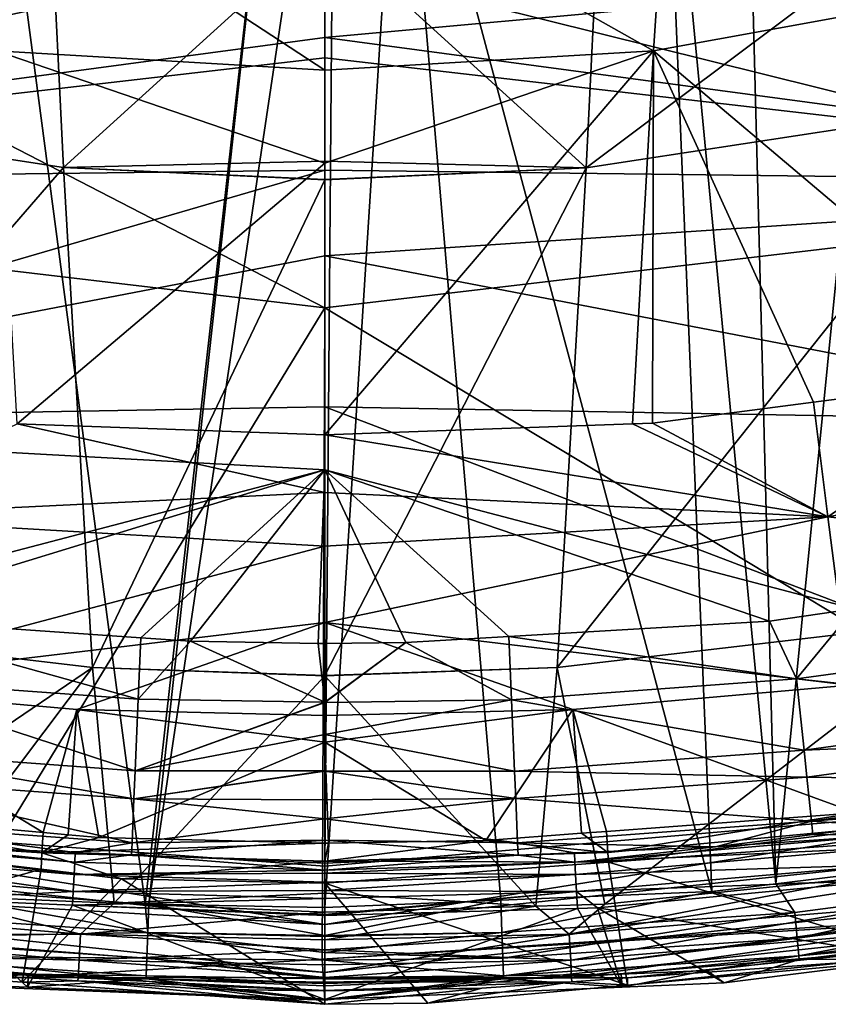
# Model space of a CAD drawing. Extents: x 512 to 878, y 536 to 1026.
# Tile 24 of 256: x 683 to 714, y 536 to 573. Entities that reach past the tile are written whole.
import ezdxf

# ---------------------------------------------------------------- set-up
doc = ezdxf.new("R2010")
doc.units = 0

msp = doc.modelspace()

# ---------------------------------------------------------------- linework, layer by layer
for points in [[(696.199646, 696.199585, 696.199646), (592.039062, 574.86615, 700.419495), (613.074951, 561.11322, 700.419495)], [(696.199646, 696.199585, 696.199646), (613.074951, 561.11322, 700.419495), (623.714905, 556.604065, 700.419495)], [(696.199646, 696.199585, 696.199646), (623.714905, 556.604065, 700.419495), (640.629272, 549.43573, 700.419495)], [(696.199646, 696.199585, 696.199646), (640.629272, 549.43573, 700.419495), (658.522766, 545.207947, 700.419495)], [(696.199646, 696.199585, 696.199646), (658.522766, 545.207947, 700.419495), (669.355408, 542.648438, 700.419495)], [(696.199646, 696.199585, 696.199646), (669.355408, 542.648438, 700.419495), (694.942139, 540.762634, 700.419495)], [(724.817139, 543.341614, 700.419495), (696.199646, 696.199585, 696.199646), (694.942139, 540.762634, 700.419495)], [(731.378906, 545.080811, 700.419495), (696.199646, 696.199585, 696.199646), (724.817139, 543.341614, 700.419495)], [(754.325928, 551.162842, 700.419495), (696.199646, 696.199585, 696.199646), (731.378906, 545.080811, 700.419495)], [(766.130676, 556.635803, 700.419495), (696.199646, 696.199585, 696.199646), (754.325928, 551.162842, 700.419495)], [(781.783325, 563.8927, 700.419495), (696.199646, 696.199585, 696.199646), (766.130676, 556.635803, 700.419495)], [(797.71814, 575.023987, 700.419495), (696.199646, 696.199585, 696.199646), (781.783325, 563.8927, 700.419495)], [(716.481506, 585.648743, 737.288086), (710.796326, 584.695374, 737.284851), (711.952271, 540.09436, 736.689636)], [(723.449768, 541.495483, 736.694153), (716.481506, 585.648743, 737.288086), (711.952271, 540.09436, 736.689636)], [(710.796326, 584.695374, 737.284851), (707.696411, 584.479919, 737.284241), (711.952271, 540.09436, 736.689636)], [(682.184021, 584.448364, 737.284363), (677.926941, 540.090515, 736.689636), (688.163452, 539.328857, 736.687195)], [(693.184631, 583.764221, 737.282166), (682.184021, 584.448364, 737.284363), (688.163452, 539.328857, 736.687195)], [(707.696411, 584.479919, 737.284241), (697.774902, 583.790344, 737.282104), (709.538757, 539.800232, 736.688721)], [(711.952271, 540.09436, 736.689636), (707.696411, 584.479919, 737.284241), (709.538757, 539.800232, 736.688721)], [(693.184631, 583.764221, 737.282166), (688.163452, 539.328857, 736.687195), (688.303223, 539.326172, 736.687195)], [(694.941589, 583.735168, 737.281738), (693.184631, 583.764221, 737.282166), (688.303223, 539.326172, 736.687195)], [(694.941589, 583.735168, 737.281738), (688.303223, 539.326172, 736.687195), (694.941589, 539.199646, 736.686768)], [(697.774902, 583.790344, 737.282104), (694.941589, 583.735168, 737.281738), (694.941589, 539.199646, 736.686768)], [(701.573792, 539.472534, 736.687683), (697.774902, 583.790344, 737.282104), (694.941589, 539.199646, 736.686768)], [(709.538757, 539.800232, 736.688721), (697.774902, 583.790344, 737.282104), (701.573792, 539.472534, 736.687683)], [(684.621826, 576.562378, 718.920837), (668.914612, 579.210815, 719.14563), (669.302734, 569.517029, 719.654907)], [(682.543701, 571.500916, 714.286987), (682.032288, 579.216431, 713.695496), (694.941589, 570.772644, 714.102356)], [(682.032288, 579.216431, 713.695496), (694.941589, 578.477051, 713.526306), (694.941589, 570.772644, 714.102356)], [(694.941589, 578.477051, 713.526306), (707.850891, 579.216431, 713.695496), (707.339478, 571.500916, 714.286987)], [(720.967651, 579.193604, 719.147034), (705.260376, 576.545471, 718.922241), (704.799927, 567.087524, 719.453735)], [(720.579895, 569.502808, 719.655334), (720.967651, 579.193604, 719.147034), (704.799927, 567.087524, 719.453735)], [(707.850891, 579.216431, 713.695496), (723.903137, 574.505249, 714.528198), (707.339478, 571.500916, 714.286987)], [(659.656555, 565.973877, 541.362976), (662.185181, 578.719177, 463.758698), (694.939636, 561.808044, 541.331726)], [(662.185181, 578.719177, 463.758698), (694.939819, 574.732483, 463.709198), (694.939636, 561.808044, 541.331726)], [(694.939819, 574.732483, 463.709198), (727.667358, 578.711609, 463.763275), (730.201843, 565.967834, 541.364319)], [(694.941589, 578.477051, 713.526306), (707.339478, 571.500916, 714.286987), (694.941589, 570.772644, 714.102356)], [(684.621826, 576.562378, 718.920837), (669.302734, 569.517029, 719.654907), (685.082642, 567.10144, 719.453186)], [(694.941589, 576.041504, 718.565369), (684.621826, 576.562378, 718.920837), (685.082642, 567.10144, 719.453186)], [(705.260376, 576.545471, 718.922241), (694.941589, 576.041504, 718.565369), (704.799927, 567.087524, 719.453735)], [(646.139832, 576.430725, 733.305786), (694.941589, 575.453613, 733.37439), (653.878113, 566.489014, 733.200317)], [(694.941589, 571.992065, 733.329102), (743.743347, 576.430725, 733.305786), (736.005066, 566.489014, 733.200317)], [(694.941589, 575.453613, 733.37439), (743.743347, 576.430725, 733.305786), (694.941589, 571.992065, 733.329102)], [(694.941589, 567.335938, 719.366394), (694.941589, 576.041504, 718.565369), (685.082642, 567.10144, 719.453186)], [(694.941589, 576.041504, 718.565369), (694.941589, 567.335938, 719.366394), (704.799927, 567.087524, 719.453735)], [(694.941589, 575.453613, 733.37439), (694.941589, 571.992065, 733.329102), (653.878113, 566.489014, 733.200317)], [(694.939819, 574.732483, 463.709198), (730.201843, 565.967834, 541.364319), (694.939636, 561.808044, 541.331726)], [(707.339478, 571.500916, 714.286987), (723.903137, 574.505249, 714.528198), (721.73584, 559.326782, 714.869751)], [(694.941589, 571.992065, 733.329102), (694.941589, 571.233337, 733.319214), (653.878113, 566.489014, 733.200317)], [(694.941589, 571.233337, 733.319214), (694.941589, 571.992065, 733.329102), (736.005066, 566.489014, 733.200317)], [(682.543701, 571.500916, 714.286987), (694.941589, 567.2547, 714.365356), (683.339111, 557.43512, 714.715576)], [(682.543701, 571.500916, 714.286987), (694.941589, 570.772644, 714.102356), (694.941589, 567.2547, 714.365356)], [(707.339478, 571.500916, 714.286987), (706.543884, 557.43689, 714.716125), (694.941589, 557.014221, 714.648132)], [(694.941589, 567.2547, 714.365356), (707.339478, 571.500916, 714.286987), (694.941589, 557.014221, 714.648132)], [(694.941589, 570.772644, 714.102356), (707.339478, 571.500916, 714.286987), (694.941589, 567.2547, 714.365356)], [(707.339478, 571.500916, 714.286987), (707.301697, 557.464478, 714.720581), (706.543884, 557.43689, 714.716125)], [(707.339478, 571.500916, 714.286987), (713.36792, 558.247131, 714.783264), (707.301697, 557.464478, 714.720581)], [(707.339478, 571.500916, 714.286987), (721.73584, 559.326782, 714.869751), (713.36792, 558.247131, 714.783264)], [(694.941589, 571.233337, 733.319214), (694.941589, 566.992981, 733.263306), (653.878113, 566.489014, 733.200317)], [(694.941589, 566.992981, 733.263306), (694.941589, 571.233337, 733.319214), (736.005066, 566.489014, 733.200317)], [(685.082642, 567.10144, 719.453186), (669.302734, 569.517029, 719.654907), (670.382324, 550.103699, 719.851501)], [(720.579895, 569.502808, 719.655334), (704.799927, 567.087524, 719.453735), (703.699402, 548.246765, 719.749695)], [(719.500183, 550.096985, 719.851501), (720.579895, 569.502808, 719.655334), (703.699402, 548.246765, 719.749695)], [(683.339111, 557.43512, 714.715576), (694.941589, 567.2547, 714.365356), (694.941589, 557.014221, 714.648132)], [(694.941589, 567.335938, 719.366394), (685.082642, 567.10144, 719.453186), (694.941589, 566.641479, 719.374512)], [(704.799927, 567.087524, 719.453735), (694.941589, 567.335938, 719.366394), (694.941589, 566.641479, 719.374512)], [(653.878113, 566.489014, 733.200317), (694.941589, 566.992981, 733.263306), (662.314819, 557.499878, 733.102051)], [(694.941589, 566.992981, 733.263306), (694.941589, 563.772217, 733.220337), (662.314819, 557.499878, 733.102051)], [(685.082642, 567.10144, 719.453186), (670.382324, 550.103699, 719.851501), (686.183289, 548.253296, 719.749695)], [(694.941589, 566.627686, 719.374695), (685.082642, 567.10144, 719.453186), (686.183289, 548.253296, 719.749695)], [(694.941589, 566.641479, 719.374512), (685.082642, 567.10144, 719.453186), (694.941589, 566.627686, 719.374695)], [(704.799927, 567.087524, 719.453735), (694.941589, 566.627686, 719.374695), (694.941589, 547.942627, 719.594055)], [(703.699402, 548.246765, 719.749695), (704.799927, 567.087524, 719.453735), (694.941589, 547.942627, 719.594055)], [(704.799927, 567.087524, 719.453735), (694.941589, 566.641479, 719.374512), (694.941589, 566.627686, 719.374695)], [(694.941589, 566.992981, 733.263306), (736.005066, 566.489014, 733.200317), (694.941589, 563.772217, 733.220337)], [(694.941589, 566.627686, 719.374695), (686.183289, 548.253296, 719.749695), (694.941589, 547.942627, 719.594055)], [(694.941589, 563.772217, 733.220337), (736.005066, 566.489014, 733.200317), (727.568359, 557.499878, 733.102051)], [(659.656555, 565.973877, 541.362976), (694.939636, 561.808044, 541.331726), (679.382141, 536.313904, 694.151672)], [(694.939636, 561.808044, 541.331726), (730.201843, 565.967834, 541.364319), (732.034058, 539.520081, 694.153259)], [(694.941589, 563.772217, 733.220337), (694.941589, 558.075562, 733.144409), (662.314819, 557.499878, 733.102051)], [(694.941589, 558.075562, 733.144409), (694.941589, 563.772217, 733.220337), (727.568359, 557.499878, 733.102051)], [(694.939636, 561.808044, 541.331726), (694.843567, 537.255432, 694.152161), (679.382141, 536.313904, 694.151672)], [(694.939636, 561.808044, 541.331726), (732.034058, 539.520081, 694.153259), (694.843567, 537.255432, 694.152161)], [(713.36792, 558.247131, 714.783264), (721.73584, 559.326782, 714.869751), (713.91272, 553.928162, 714.382019)], [(721.73584, 559.326782, 714.869751), (734.319458, 557.628906, 714.576355), (713.91272, 553.928162, 714.382019)], [(662.314819, 557.499878, 733.102051), (694.941589, 558.075562, 733.144409), (694.941589, 555.698181, 733.112244)], [(694.941589, 555.698181, 733.112244), (694.941589, 558.075562, 733.144409), (714.903442, 550.457825, 733.027771)], [(694.941589, 558.075562, 733.144409), (727.568359, 557.499878, 733.102051), (714.903442, 550.457825, 733.027771)], [(707.301697, 557.464478, 714.720581), (713.36792, 558.247131, 714.783264), (713.91272, 553.928162, 714.382019)], [(713.91272, 553.928162, 714.382019), (734.319458, 557.628906, 714.576355), (735.935608, 551.460388, 712.027039)], [(662.314819, 557.499878, 733.102051), (694.941589, 555.698181, 733.112244), (674.835999, 550.438538, 733.02771)], [(683.339111, 557.43512, 714.715576), (694.941406, 554.842041, 714.563232), (675.970459, 553.928162, 714.382019)], [(683.339111, 557.43512, 714.715576), (694.941589, 557.014221, 714.648132), (694.941406, 554.842041, 714.563232)], [(694.941589, 557.014221, 714.648132), (706.543884, 557.43689, 714.716125), (713.91272, 553.928162, 714.382019)], [(706.543884, 557.43689, 714.716125), (707.301697, 557.464478, 714.720581), (713.91272, 553.928162, 714.382019)], [(694.941406, 554.842041, 714.563232), (694.941589, 557.014221, 714.648132), (713.91272, 553.928162, 714.382019)], [(674.835999, 550.438538, 733.02771), (694.941589, 555.698181, 733.112244), (676.791016, 550.143494, 733.026855)], [(676.791016, 550.143494, 733.026855), (694.941589, 555.698181, 733.112244), (687.997009, 549.365784, 733.024475)], [(687.997009, 549.365784, 733.024475), (694.941589, 555.698181, 733.112244), (689.879761, 549.235168, 733.024048)], [(689.879761, 549.235168, 733.024048), (694.941589, 555.698181, 733.112244), (694.688171, 549.158264, 733.023743)], [(694.688171, 549.158264, 733.023743), (694.941589, 555.698181, 733.112244), (694.941589, 549.158203, 733.023743)], [(694.941589, 555.698181, 733.112244), (697.99762, 549.186584, 733.023865), (694.941589, 549.158203, 733.023743)], [(694.941589, 555.698181, 733.112244), (701.881714, 549.416687, 733.024597), (697.99762, 549.186584, 733.023865)], [(694.941589, 555.698181, 733.112244), (711.705627, 549.99884, 733.026428), (701.881714, 549.416687, 733.024597)], [(694.941589, 555.698181, 733.112244), (714.903442, 550.457825, 733.027771), (711.705627, 549.99884, 733.026428)], [(675.970459, 553.928162, 714.382019), (694.941406, 554.842041, 714.563232), (694.941406, 552.824219, 714.114136)], [(694.941406, 554.842041, 714.563232), (713.91272, 553.928162, 714.382019), (694.941406, 552.824219, 714.114136)], [(675.970459, 553.928162, 714.382019), (694.941406, 552.824219, 714.114136), (675.151611, 547.584351, 711.882874)], [(694.941345, 549.941956, 713.472717), (713.91272, 553.928162, 714.382019), (714.731567, 547.584351, 711.882874)], [(694.941406, 552.824219, 714.114136), (713.91272, 553.928162, 714.382019), (694.941345, 549.941956, 713.472717)], [(713.91272, 553.928162, 714.382019), (735.935608, 551.460388, 712.027039), (714.731567, 547.584351, 711.882874)], [(694.941406, 552.824219, 714.114136), (694.941345, 549.941956, 713.472717), (675.151611, 547.584351, 711.882874)], [(686.183289, 548.253296, 719.749695), (670.382324, 550.103699, 719.851501), (674.512573, 540.328125, 719.724487)], [(677.154053, 547.839417, 732.691162), (676.791016, 550.143494, 733.026855), (687.898865, 547.052612, 732.68866)], [(676.791016, 550.143494, 733.026855), (687.997009, 549.365784, 733.024475), (687.898865, 547.052612, 732.68866)], [(711.705627, 549.99884, 733.026428), (714.903442, 550.457825, 733.027771), (712.72937, 547.818176, 732.684998)], [(714.903442, 550.457825, 733.027771), (723.404968, 549.278748, 732.68927), (712.72937, 547.818176, 732.684998)], [(675.151611, 547.584351, 711.882874), (694.941345, 549.941956, 713.472717), (685.584534, 546.665588, 711.820129)], [(685.584534, 546.665588, 711.820129), (694.941345, 549.941956, 713.472717), (694.941406, 546.436523, 711.685547)], [(694.941345, 549.941956, 713.472717), (704.298645, 546.665588, 711.820129), (694.941406, 546.436523, 711.685547)], [(694.941345, 549.941956, 713.472717), (714.731567, 547.584351, 711.882874), (704.298645, 546.665588, 711.820129)], [(701.881714, 549.416687, 733.024597), (711.705627, 549.99884, 733.026428), (712.72937, 547.818176, 732.684998)], [(719.500183, 550.096985, 719.851501), (703.699402, 548.246765, 719.749695), (705.504883, 539.326477, 719.700439)], [(715.372437, 540.344177, 719.725708), (719.500183, 550.096985, 719.851501), (705.504883, 539.326477, 719.700439)], [(687.997009, 549.365784, 733.024475), (689.879761, 549.235168, 733.024048), (687.898865, 547.052612, 732.68866)], [(697.99762, 549.186584, 733.023865), (701.881714, 549.416687, 733.024597), (701.983093, 547.031433, 732.682495)], [(701.881714, 549.416687, 733.024597), (712.72937, 547.818176, 732.684998), (701.983093, 547.031433, 732.682495)], [(687.898865, 547.052612, 732.68866), (689.879761, 549.235168, 733.024048), (694.941406, 546.943726, 732.522339)], [(689.879761, 549.235168, 733.024048), (694.688171, 549.158264, 733.023743), (694.941406, 546.943726, 732.522339)], [(694.688171, 549.158264, 733.023743), (694.941589, 549.158203, 733.023743), (694.941406, 546.943726, 732.522339)], [(697.99762, 549.186584, 733.023865), (701.983093, 547.031433, 732.682495), (694.941406, 546.922241, 732.517517)], [(694.941406, 546.943726, 732.522339), (697.99762, 549.186584, 733.023865), (694.941406, 546.922241, 732.517517)], [(694.941589, 549.158203, 733.023743), (697.99762, 549.186584, 733.023865), (694.941406, 546.943726, 732.522339)], [(712.72937, 547.818176, 732.684998), (723.404968, 549.278748, 732.68927), (723.854553, 546.62085, 731.34375)], [(686.183289, 548.253296, 719.749695), (674.512573, 540.328125, 719.724487), (679.706665, 539.667175, 719.710266)], [(686.183289, 548.253296, 719.749695), (679.706665, 539.667175, 719.710266), (686.994141, 539.360596, 719.69751)], [(694.941589, 547.936157, 719.594116), (686.183289, 548.253296, 719.749695), (686.994141, 539.360596, 719.69751)], [(694.941589, 547.942627, 719.594055), (686.183289, 548.253296, 719.749695), (694.941589, 547.936157, 719.594116)], [(703.699402, 548.246765, 719.749695), (694.941589, 547.936157, 719.594116), (702.895813, 539.25238, 719.696289)], [(703.699402, 548.246765, 719.749695), (694.941589, 547.942627, 719.594055), (694.941589, 547.936157, 719.594116)], [(705.504883, 539.326477, 719.700439), (703.699402, 548.246765, 719.749695), (702.895813, 539.25238, 719.696289)], [(694.941589, 539.735352, 719.69043), (694.941589, 547.936157, 719.594116), (686.994141, 539.360596, 719.69751)], [(694.941589, 547.936157, 719.594116), (694.941589, 539.735352, 719.69043), (702.895813, 539.25238, 719.696289)], [(674.523499, 542.919922, 707.808777), (675.151611, 547.584351, 711.882874), (684.313232, 542.028076, 707.80072)], [(675.151611, 547.584351, 711.882874), (685.584534, 546.665588, 711.820129), (684.313232, 542.028076, 707.80072)], [(676.871948, 545.155518, 731.352783), (677.154053, 547.839417, 732.691162), (687.786316, 544.356323, 731.35022)], [(677.154053, 547.839417, 732.691162), (687.898865, 547.052612, 732.68866), (687.786316, 544.356323, 731.35022)], [(701.983093, 547.031433, 732.682495), (712.72937, 547.818176, 732.684998), (713.011108, 545.137329, 731.339355)], [(704.298645, 546.665588, 711.820129), (714.731567, 547.584351, 711.882874), (714.968628, 542.774292, 707.808228)], [(712.72937, 547.818176, 732.684998), (723.854553, 546.62085, 731.34375), (713.011108, 545.137329, 731.339355)], [(687.898865, 547.052612, 732.68866), (694.941406, 546.943726, 732.522339), (687.786316, 544.356323, 731.35022)], [(694.941406, 546.943726, 732.522339), (694.941406, 546.922241, 732.517517), (687.786316, 544.356323, 731.35022)], [(694.941406, 546.922241, 732.517517), (694.941345, 545.717407, 732.24469), (687.786316, 544.356323, 731.35022)], [(694.941345, 545.717407, 732.24469), (701.983093, 547.031433, 732.682495), (702.095459, 544.338196, 731.336731)], [(694.941406, 546.922241, 732.517517), (701.983093, 547.031433, 732.682495), (694.941345, 545.717407, 732.24469)], [(701.983093, 547.031433, 732.682495), (713.011108, 545.137329, 731.339355), (702.095459, 544.338196, 731.336731)], [(684.313232, 542.028076, 707.80072), (685.584534, 546.665588, 711.820129), (685.266541, 541.941223, 707.799927)], [(685.266541, 541.941223, 707.799927), (685.584534, 546.665588, 711.820129), (686.422852, 541.835876, 707.799011)], [(685.584534, 546.665588, 711.820129), (694.941467, 545.438904, 711.176941), (686.422852, 541.835876, 707.799011)], [(685.584534, 546.665588, 711.820129), (694.941406, 546.436523, 711.685547), (694.941467, 545.438904, 711.176941)], [(694.941406, 546.436523, 711.685547), (704.298645, 546.665588, 711.820129), (694.941467, 545.438904, 711.176941)], [(694.941467, 545.438904, 711.176941), (704.298645, 546.665588, 711.820129), (701.010803, 541.72937, 707.792419)], [(704.298645, 546.665588, 711.820129), (704.612976, 541.999084, 707.796509), (701.010803, 541.72937, 707.792419)], [(704.298645, 546.665588, 711.820129), (705.567932, 542.070557, 707.797546), (704.612976, 541.999084, 707.796509)], [(704.298645, 546.665588, 711.820129), (714.968628, 542.774292, 707.808228), (705.567932, 542.070557, 707.797546)], [(723.854553, 546.62085, 731.34375), (724.027405, 545.600098, 730.431396), (713.011108, 545.137329, 731.339355)], [(694.941345, 545.717407, 732.24469), (694.941345, 544.357788, 731.161011), (687.786316, 544.356323, 731.35022)], [(694.941345, 544.357788, 731.161011), (694.941345, 545.717407, 732.24469), (702.095459, 544.338196, 731.336731)], [(686.422852, 541.835876, 707.799011), (694.941467, 545.438904, 711.176941), (694.941589, 541.629639, 707.79657)], [(694.941467, 545.438904, 711.176941), (701.010803, 541.72937, 707.792419), (695.084839, 541.629517, 707.796387)], [(694.941589, 541.629639, 707.79657), (694.941467, 545.438904, 711.176941), (695.084839, 541.629517, 707.796387)], [(713.011108, 545.137329, 731.339355), (724.027405, 545.600098, 730.431396), (713.119446, 544.107788, 730.426941)], [(713.119446, 544.107788, 730.426941), (724.027405, 545.600098, 730.431396), (724.305481, 543.961365, 727.952576)], [(676.761169, 544.102783, 730.42157), (676.871948, 545.155518, 731.352783), (687.742126, 543.298767, 730.418884)], [(676.871948, 545.155518, 731.352783), (687.786316, 544.356323, 731.35022), (687.742126, 543.298767, 730.418884)], [(702.095459, 544.338196, 731.336731), (713.011108, 545.137329, 731.339355), (713.119446, 544.107788, 730.426941)], [(694.941345, 544.357788, 731.161011), (694.941345, 544.34021, 731.146973), (687.742126, 543.298767, 730.418884)], [(687.786316, 544.356323, 731.35022), (694.941345, 544.357788, 731.161011), (687.742126, 543.298767, 730.418884)], [(687.742126, 543.298767, 730.418884), (694.941345, 544.34021, 731.146973), (694.941345, 543.262451, 730.287964)], [(694.941345, 544.34021, 731.146973), (694.941345, 544.357788, 731.161011), (702.095459, 544.338196, 731.336731)], [(694.941345, 544.34021, 731.146973), (702.138733, 543.303894, 730.424316), (694.941345, 543.262451, 730.287964)], [(694.941345, 544.34021, 731.146973), (702.095459, 544.338196, 731.336731), (702.138733, 543.303894, 730.424316)], [(702.095459, 544.338196, 731.336731), (713.119446, 544.107788, 730.426941), (702.138733, 543.303894, 730.424316)], [(676.587158, 542.451965, 727.940918), (676.761169, 544.102783, 730.42157), (687.672607, 541.640381, 727.938232)], [(676.761169, 544.102783, 730.42157), (687.742126, 543.298767, 730.418884), (687.672607, 541.640381, 727.938232)], [(702.138733, 543.303894, 730.424316), (713.119446, 544.107788, 730.426941), (713.293701, 542.454895, 727.948059)], [(713.119446, 544.107788, 730.426941), (724.305481, 543.961365, 727.952576), (713.293701, 542.454895, 727.948059)], [(724.305481, 543.961365, 727.952576), (724.317566, 543.333435, 725.809753), (713.293701, 542.454895, 727.948059)], [(687.742126, 543.298767, 730.418884), (694.941345, 542.541382, 729.713257), (687.672607, 541.640381, 727.938232)], [(687.742126, 543.298767, 730.418884), (694.941345, 543.256592, 730.283325), (694.941345, 542.541382, 729.713257)], [(687.742126, 543.298767, 730.418884), (694.941345, 543.262451, 730.287964), (694.941345, 543.256592, 730.283325)], [(694.941345, 542.541382, 729.713257), (702.138733, 543.303894, 730.424316), (702.208313, 541.643433, 727.945312)], [(694.941345, 543.256592, 730.283325), (702.138733, 543.303894, 730.424316), (694.941345, 542.541382, 729.713257)], [(694.941345, 543.262451, 730.287964), (702.138733, 543.303894, 730.424316), (694.941345, 543.256592, 730.283325)], [(724.817139, 543.341614, 700.419495), (694.942139, 540.762634, 700.419495), (694.942017, 538.553772, 699.922485)], [(731.969849, 542.485962, 699.922668), (724.817139, 543.341614, 700.419495), (694.942017, 538.553772, 699.922485)], [(702.138733, 543.303894, 730.424316), (713.293701, 542.454895, 727.948059), (702.208313, 541.643433, 727.945312)], [(713.293701, 542.454895, 727.948059), (724.317566, 543.333435, 725.809753), (715.93396, 542.278564, 725.80957)], [(672.4599, 542.379211, 707.291992), (674.523499, 542.919922, 707.808777), (684.265991, 541.266968, 707.289307)], [(674.523499, 542.919922, 707.808777), (684.313232, 542.028076, 707.80072), (684.265991, 541.266968, 707.289307)], [(705.567932, 542.070557, 707.797546), (714.968628, 542.774292, 707.808228), (705.617188, 541.267456, 707.28949)], [(714.968628, 542.774292, 707.808228), (717.423218, 542.379639, 707.292236), (705.617188, 541.267456, 707.28949)], [(657.914551, 542.486877, 699.922668), (657.525635, 540.720703, 698.506714), (694.942017, 538.553772, 699.922485)], [(669.355408, 542.648438, 700.419495), (657.914551, 542.486877, 699.922668), (694.942017, 538.553772, 699.922485)], [(694.942139, 540.762634, 700.419495), (669.355408, 542.648438, 700.419495), (694.942017, 538.553772, 699.922485)], [(672.409729, 542.025024, 707.111328), (672.4599, 542.379211, 707.291992), (684.265991, 541.266968, 707.289307)], [(676.587158, 542.451965, 727.940918), (687.672607, 541.640381, 727.938232), (685.527771, 541.277771, 725.808105)], [(679.772827, 541.526062, 725.807556), (676.587158, 542.451965, 727.940918), (685.527771, 541.277771, 725.808105)], [(694.941345, 542.541382, 729.713257), (694.941467, 541.739685, 727.838867), (687.672607, 541.640381, 727.938232)], [(694.941467, 541.739685, 727.838867), (694.941345, 542.541382, 729.713257), (702.208313, 541.643433, 727.945312)], [(731.969849, 542.485962, 699.922668), (694.942017, 538.553772, 699.922485), (694.941956, 536.745972, 698.50592)], [(732.358704, 540.719788, 698.506653), (731.969849, 542.485962, 699.922668), (694.941956, 536.745972, 698.50592)], [(702.208313, 541.643433, 727.945312), (713.293701, 542.454895, 727.948059), (709.667236, 541.490051, 725.809448)], [(705.617188, 541.267456, 707.28949), (717.423218, 542.379639, 707.292236), (705.633423, 540.90741, 707.111328)], [(717.423218, 542.379639, 707.292236), (717.511963, 541.779419, 707.111328), (705.633423, 540.90741, 707.111328)], [(713.293701, 542.454895, 727.948059), (713.344666, 541.952759, 725.809509), (709.667236, 541.490051, 725.809448)], [(713.293701, 542.454895, 727.948059), (715.93396, 542.278564, 725.80957), (713.344666, 541.952759, 725.809509)], [(672.409729, 542.025024, 707.111328), (684.238831, 540.641296, 707.111328), (672.10022, 537.213806, 707.111328)], [(672.409729, 542.025024, 707.111328), (684.265991, 541.266968, 707.289307), (684.238831, 540.641296, 707.111328)], [(684.313232, 542.028076, 707.80072), (685.266541, 541.941223, 707.799927), (684.265991, 541.266968, 707.289307)], [(685.266541, 541.941223, 707.799927), (686.422852, 541.835876, 707.799011), (684.265991, 541.266968, 707.289307)], [(701.010803, 541.72937, 707.792419), (704.612976, 541.999084, 707.796509), (705.617188, 541.267456, 707.28949)], [(704.612976, 541.999084, 707.796509), (705.567932, 542.070557, 707.797546), (705.617188, 541.267456, 707.28949)], [(713.344666, 541.952759, 725.809509), (715.978943, 541.910889, 725.155212), (709.667236, 541.490051, 725.809448)], [(713.344666, 541.952759, 725.809509), (715.93396, 542.278564, 725.80957), (715.978943, 541.910889, 725.155212)], [(673.849304, 541.452515, 724.587219), (673.904358, 541.912048, 725.15741), (685.48468, 540.444153, 724.587036)], [(673.904358, 541.912048, 725.15741), (685.50946, 540.906311, 725.157104), (685.48468, 540.444153, 724.587036)], [(673.904358, 541.912048, 725.15741), (679.772827, 541.526062, 725.807556), (685.50946, 540.906311, 725.157104)], [(686.422852, 541.835876, 707.799011), (694.941589, 541.629639, 707.79657), (684.265991, 541.266968, 707.289307)], [(684.265991, 541.266968, 707.289307), (694.941589, 541.629639, 707.79657), (694.941528, 540.950317, 707.290649)], [(685.527771, 541.277771, 725.808105), (687.672607, 541.640381, 727.938232), (687.653564, 541.186035, 725.80835)], [(687.653564, 541.186035, 725.80835), (694.941467, 541.736633, 727.831665), (694.941589, 540.871582, 725.809082)], [(687.672607, 541.640381, 727.938232), (694.941467, 541.736633, 727.831665), (687.653564, 541.186035, 725.80835)], [(694.941467, 541.739685, 727.838867), (694.941467, 541.736633, 727.831665), (687.672607, 541.640381, 727.938232)], [(694.941467, 541.736633, 727.831665), (694.941467, 541.739685, 727.838867), (702.208313, 541.643433, 727.945312)], [(694.941467, 541.736633, 727.831665), (702.228027, 541.177612, 725.809265), (694.941589, 540.871582, 725.809082)], [(694.941467, 541.736633, 727.831665), (702.208313, 541.643433, 727.945312), (702.228027, 541.177612, 725.809265)], [(695.084839, 541.629517, 707.796387), (701.010803, 541.72937, 707.792419), (694.941528, 540.944763, 707.28949)], [(701.010803, 541.72937, 707.792419), (705.617188, 541.267456, 707.28949), (694.941528, 540.944763, 707.28949)], [(694.941589, 541.629639, 707.79657), (695.084839, 541.629517, 707.796387), (694.941528, 540.950317, 707.290649)], [(694.941528, 540.950317, 707.290649), (695.084839, 541.629517, 707.796387), (694.941528, 540.944763, 707.28949)], [(702.208313, 541.643433, 727.945312), (704.355957, 541.266968, 725.809326), (702.228027, 541.177612, 725.809265)], [(702.208313, 541.643433, 727.945312), (709.667236, 541.490051, 725.809448), (704.355957, 541.266968, 725.809326)], [(709.667236, 541.490051, 725.809448), (715.978943, 541.910889, 725.155212), (704.373779, 540.905151, 725.154907)], [(715.978943, 541.910889, 725.155212), (716.034302, 541.448608, 724.583862), (704.373779, 540.905151, 725.154907)], [(705.633423, 540.90741, 707.111328), (717.511963, 541.779419, 707.111328), (717.770752, 537.30603, 707.111328)], [(673.773621, 540.820251, 724.222717), (673.849304, 541.452515, 724.587219), (685.450623, 539.80835, 724.222717)], [(673.849304, 541.452515, 724.587219), (685.48468, 540.444153, 724.587036), (685.450623, 539.80835, 724.222717)], [(679.772827, 541.526062, 725.807556), (685.527771, 541.277771, 725.808105), (685.50946, 540.906311, 725.157104)], [(684.238831, 540.641296, 707.111328), (684.265991, 541.266968, 707.289307), (687.272217, 540.286438, 707.111328)], [(684.265991, 541.266968, 707.289307), (694.941528, 540.944763, 707.28949), (687.272217, 540.286438, 707.111328)], [(684.265991, 541.266968, 707.289307), (694.941528, 540.950317, 707.290649), (694.941528, 540.944763, 707.28949)], [(685.527771, 541.277771, 725.808105), (687.653564, 541.186035, 725.80835), (685.50946, 540.906311, 725.157104)], [(694.941528, 540.944763, 707.28949), (705.617188, 541.267456, 707.28949), (705.633423, 540.90741, 707.111328)], [(702.228027, 541.177612, 725.809265), (704.355957, 541.266968, 725.809326), (704.373779, 540.905151, 725.154907)], [(704.355957, 541.266968, 725.809326), (709.667236, 541.490051, 725.809448), (704.373779, 540.905151, 725.154907)], [(704.373779, 540.905151, 725.154907), (716.034302, 541.448608, 724.583862), (704.398682, 540.440247, 724.58374)], [(716.034302, 541.448608, 724.583862), (716.110352, 540.813232, 724.220276), (704.398682, 540.440247, 724.58374)], [(723.619263, 540.448181, 736.485107), (723.449768, 541.495483, 736.694153), (711.952271, 540.09436, 736.689636)], [(685.50946, 540.906311, 725.157104), (694.941589, 540.605774, 725.176331), (685.48468, 540.444153, 724.587036)], [(685.50946, 540.906311, 725.157104), (687.653564, 541.186035, 725.80835), (694.941589, 540.605774, 725.176331)], [(687.272217, 540.286438, 707.111328), (694.941528, 540.944763, 707.28949), (694.941589, 540.122498, 707.111328)], [(687.653564, 541.186035, 725.80835), (694.941589, 540.871582, 725.809082), (694.941589, 540.605774, 725.176331)], [(694.941528, 540.944763, 707.28949), (705.633423, 540.90741, 707.111328), (694.941589, 540.122498, 707.111328)], [(694.941589, 540.871582, 725.809082), (702.228027, 541.177612, 725.809265), (694.941589, 540.605774, 725.176331)], [(702.228027, 541.177612, 725.809265), (704.373779, 540.905151, 725.154907), (694.941589, 540.605774, 725.176331)], [(694.941589, 540.122498, 707.111328), (705.633423, 540.90741, 707.111328), (706.357239, 536.273682, 707.111328)], [(694.941589, 540.49408, 724.9104), (704.373779, 540.905151, 725.154907), (704.398682, 540.440247, 724.58374)], [(694.941589, 540.604797, 725.174011), (704.373779, 540.905151, 725.154907), (694.941589, 540.49408, 724.9104)], [(694.941589, 540.605774, 725.176331), (704.373779, 540.905151, 725.154907), (694.941589, 540.604797, 725.174011)], [(705.633423, 540.90741, 707.111328), (717.770752, 537.30603, 707.111328), (706.357239, 536.273682, 707.111328)], [(657.525635, 540.720703, 698.506714), (657.302856, 539.70874, 696.443787), (694.941956, 536.745972, 698.50592)], [(694.942017, 538.553772, 699.922485), (657.525635, 540.720703, 698.506714), (694.941956, 536.745972, 698.50592)], [(672.10022, 537.213806, 707.111328), (684.238831, 540.641296, 707.111328), (683.527405, 536.381714, 707.111328)], [(673.773621, 540.820251, 724.222717), (685.450623, 539.80835, 724.222717), (680.135559, 539.512756, 724.111328)], [(684.238831, 540.641296, 707.111328), (687.272217, 540.286438, 707.111328), (683.527405, 536.381714, 707.111328)], [(694.941589, 540.605774, 725.176331), (694.941589, 540.604797, 725.174011), (685.48468, 540.444153, 724.587036)], [(694.941589, 540.604797, 725.174011), (694.941589, 540.49408, 724.9104), (685.48468, 540.444153, 724.587036)], [(685.48468, 540.444153, 724.587036), (694.941589, 540.49408, 724.9104), (694.941589, 540.158813, 724.622559)], [(694.941589, 540.49408, 724.9104), (704.398682, 540.440247, 724.58374), (694.941589, 540.158813, 724.622559)], [(732.358704, 540.719788, 698.506653), (694.941956, 536.745972, 698.50592), (694.941895, 535.71051, 696.442322)], [(732.581543, 539.707825, 696.443726), (732.358704, 540.719788, 698.506653), (694.941895, 535.71051, 696.442322)], [(704.398682, 540.440247, 724.58374), (716.110352, 540.813232, 724.220276), (704.432922, 539.801331, 724.220276)], [(716.110352, 540.813232, 724.220276), (716.181702, 540.232117, 724.111328), (704.432922, 539.801331, 724.220276)], [(677.926941, 540.090515, 736.689636), (677.22522, 539.017822, 736.48053), (688.263428, 538.263245, 736.478088)], [(688.163452, 539.328857, 736.687195), (677.926941, 540.090515, 736.689636), (688.263428, 538.263245, 736.478088)], [(683.527405, 536.381714, 707.111328), (687.272217, 540.286438, 707.111328), (694.941589, 535.550598, 707.111328)], [(685.48468, 540.444153, 724.587036), (694.941589, 540.158813, 724.622559), (685.450623, 539.80835, 724.222717)], [(694.941589, 540.158813, 724.622559), (694.941589, 540.154907, 724.619202), (685.450623, 539.80835, 724.222717)], [(694.941589, 540.154907, 724.619202), (694.941589, 539.839905, 724.348755), (685.450623, 539.80835, 724.222717)], [(687.272217, 540.286438, 707.111328), (694.941589, 540.122498, 707.111328), (694.941589, 535.550598, 707.111328)], [(694.941589, 539.839905, 724.348755), (704.398682, 540.440247, 724.58374), (704.432922, 539.801331, 724.220276)], [(694.941589, 540.154907, 724.619202), (704.398682, 540.440247, 724.58374), (694.941589, 539.839905, 724.348755)], [(694.941589, 540.158813, 724.622559), (704.398682, 540.440247, 724.58374), (694.941589, 540.154907, 724.619202)], [(694.941589, 540.122498, 707.111328), (698.820496, 535.592041, 707.111328), (694.941589, 535.550598, 707.111328)], [(694.941589, 540.122498, 707.111328), (706.357239, 536.273682, 707.111328), (698.820496, 535.592041, 707.111328)], [(715.511047, 539.132019, 719.512878), (715.372437, 540.344177, 719.725708), (704.158569, 538.197205, 719.486938)], [(715.372437, 540.344177, 719.725708), (705.504883, 539.326477, 719.700439), (704.158569, 538.197205, 719.486938)], [(704.432922, 539.801331, 724.220276), (716.181702, 540.232117, 724.111328), (705.222717, 539.188171, 724.111328)], [(705.222717, 539.188171, 724.111328), (716.181702, 540.232117, 724.111328), (717.309204, 537.283264, 724.110046)], [(711.952271, 540.09436, 736.689636), (709.538757, 539.800232, 736.688721), (712.657898, 539.017761, 736.480469)], [(723.619263, 540.448181, 736.485107), (711.952271, 540.09436, 736.689636), (712.657898, 539.017761, 736.480469)], [(723.619263, 540.448181, 736.485107), (712.657898, 539.017761, 736.480469), (712.754822, 538.044128, 735.852173)], [(723.775818, 539.4823, 735.85675), (723.619263, 540.448181, 736.485107), (712.754822, 538.044128, 735.852173)], [(657.302856, 539.70874, 696.443787), (679.382141, 536.313904, 694.151672), (694.941895, 535.71051, 696.442322)], [(694.941956, 536.745972, 698.50592), (657.302856, 539.70874, 696.443787), (694.941895, 535.71051, 696.442322)], [(680.135559, 539.512756, 724.111328), (685.450623, 539.80835, 724.222717), (685.421265, 539.292053, 724.111328)], [(685.450623, 539.80835, 724.222717), (694.941589, 539.540283, 724.27063), (685.421265, 539.292053, 724.111328)], [(685.450623, 539.80835, 724.222717), (694.941589, 539.839905, 724.348755), (694.941589, 539.540283, 724.27063)], [(694.941589, 539.735352, 719.69043), (686.994141, 539.360596, 719.69751), (694.941589, 539.026306, 719.683655)], [(694.843567, 537.255432, 694.152161), (732.581543, 539.707825, 696.443726), (694.941895, 535.71051, 696.442322)], [(732.034058, 539.520081, 694.153259), (732.581543, 539.707825, 696.443726), (694.843567, 537.255432, 694.152161)], [(694.941589, 539.839905, 724.348755), (704.432922, 539.801331, 724.220276), (694.941589, 539.540283, 724.27063)], [(704.432922, 539.801331, 724.220276), (704.467407, 539.166626, 724.111328), (694.941589, 538.894531, 724.111328)], [(694.941589, 538.930359, 724.111633), (704.432922, 539.801331, 724.220276), (694.941589, 538.894531, 724.111328)], [(694.941589, 539.533142, 724.268738), (704.432922, 539.801331, 724.220276), (694.941589, 538.930359, 724.111633)], [(694.941589, 539.540283, 724.27063), (704.432922, 539.801331, 724.220276), (694.941589, 539.533142, 724.268738)], [(702.895813, 539.25238, 719.696289), (694.941589, 539.735352, 719.69043), (694.941589, 539.026306, 719.683655)], [(709.538757, 539.800232, 736.688721), (701.573792, 539.472534, 736.687683), (701.61969, 538.263184, 736.478088)], [(712.657898, 539.017761, 736.480469), (709.538757, 539.800232, 736.688721), (701.61969, 538.263184, 736.478088)], [(704.432922, 539.801331, 724.220276), (705.222717, 539.188171, 724.111328), (704.467407, 539.166626, 724.111328)], [(679.706665, 539.667175, 719.710266), (674.372131, 539.132019, 719.512878), (685.724609, 538.197205, 719.486938)], [(686.994141, 539.360596, 719.69751), (679.706665, 539.667175, 719.710266), (685.724609, 538.197205, 719.486938)], [(679.98584, 536.350403, 724.111328), (680.135559, 539.512756, 724.111328), (683.732971, 536.195862, 724.111328)], [(680.135559, 539.512756, 724.111328), (685.421265, 539.292053, 724.111328), (683.732971, 536.195862, 724.111328)], [(694.941589, 539.540283, 724.27063), (694.941589, 539.533142, 724.268738), (685.421265, 539.292053, 724.111328)], [(685.421265, 539.292053, 724.111328), (694.941589, 539.533142, 724.268738), (694.941589, 538.930359, 724.111633)], [(694.941589, 539.026306, 719.683655), (686.994141, 539.360596, 719.69751), (685.724609, 538.197205, 719.486938)], [(701.573792, 539.472534, 736.687683), (694.941589, 539.199646, 736.686768), (694.941589, 538.139771, 736.471863)], [(701.61969, 538.263184, 736.478088), (701.573792, 539.472534, 736.687683), (694.941589, 538.139771, 736.471863)], [(723.775818, 539.4823, 735.85675), (712.754822, 538.044128, 735.852173), (712.820984, 537.381409, 734.898987)], [(723.882629, 538.82489, 734.903564), (723.775818, 539.4823, 735.85675), (712.820984, 537.381409, 734.898987)], [(685.724609, 538.197205, 719.486938), (674.372131, 539.132019, 719.512878), (674.258667, 538.164246, 718.883911)], [(688.263428, 538.263245, 736.478088), (677.22522, 539.017822, 736.48053), (677.128235, 538.044006, 735.852051)], [(683.732971, 536.195862, 724.111328), (685.421265, 539.292053, 724.111328), (694.941589, 535.733765, 724.111328)], [(685.421265, 539.292053, 724.111328), (694.941589, 538.894531, 724.111328), (694.941589, 535.733765, 724.111328)], [(685.421265, 539.292053, 724.111328), (694.941589, 538.930359, 724.111633), (694.941589, 538.894531, 724.111328)], [(694.941589, 539.026306, 719.683655), (685.724609, 538.197205, 719.486938), (694.941589, 537.980408, 719.409119)], [(688.303223, 539.326172, 736.687195), (688.163452, 539.328857, 736.687195), (688.263428, 538.263245, 736.478088)], [(688.303223, 539.326172, 736.687195), (688.263428, 538.263245, 736.478088), (694.941589, 538.139771, 736.471863)], [(694.941589, 539.199646, 736.686768), (688.303223, 539.326172, 736.687195), (694.941589, 538.139771, 736.471863)], [(702.895813, 539.25238, 719.696289), (694.941589, 539.026306, 719.683655), (694.941589, 537.980408, 719.409119)], [(704.158569, 538.197205, 719.486938), (702.895813, 539.25238, 719.696289), (694.941589, 537.980408, 719.409119)], [(694.941589, 538.894531, 724.111328), (704.467407, 539.166626, 724.111328), (694.941589, 535.733765, 724.111328)], [(704.467407, 539.166626, 724.111328), (706.149963, 536.2005, 724.110901), (694.941589, 535.733765, 724.111328)], [(712.657898, 539.017761, 736.480469), (701.61969, 538.263184, 736.478088), (701.656372, 537.285461, 735.849731)], [(712.754822, 538.044128, 735.852173), (712.657898, 539.017761, 736.480469), (701.656372, 537.285461, 735.849731)], [(705.504883, 539.326477, 719.700439), (702.895813, 539.25238, 719.696289), (704.158569, 538.197205, 719.486938)], [(715.511047, 539.132019, 719.512878), (704.158569, 538.197205, 719.486938), (704.210693, 537.218567, 718.858887)], [(715.624512, 538.164246, 718.883911), (715.511047, 539.132019, 719.512878), (704.210693, 537.218567, 718.858887)], [(704.467407, 539.166626, 724.111328), (705.222717, 539.188171, 724.111328), (706.149963, 536.2005, 724.110901)], [(705.222717, 539.188171, 724.111328), (710.002075, 536.360901, 724.110718), (706.149963, 536.2005, 724.110901)], [(705.222717, 539.188171, 724.111328), (717.309204, 537.283264, 724.110046), (710.002075, 536.360901, 724.110718)], [(717.248352, 537.779297, 733.848633), (723.882629, 538.82489, 734.903564), (712.820984, 537.381409, 734.898987)], [(688.263428, 538.263245, 736.478088), (677.128235, 538.044006, 735.852051), (688.226746, 537.285339, 735.849609)], [(688.263428, 538.263245, 736.478088), (688.226746, 537.285339, 735.849609), (694.941589, 537.217102, 735.800354)], [(694.941589, 537.500488, 736.13147), (688.263428, 538.263245, 736.478088), (694.941589, 537.217102, 735.800354)], [(694.941589, 538.108154, 736.465454), (688.263428, 538.263245, 736.478088), (694.941589, 537.500488, 736.13147)], [(694.941589, 538.139771, 736.471863), (688.263428, 538.263245, 736.478088), (694.941589, 538.108154, 736.465454)], [(701.61969, 538.263184, 736.478088), (694.941589, 537.500488, 736.13147), (701.656372, 537.285461, 735.849731)], [(701.61969, 538.263184, 736.478088), (694.941589, 538.108154, 736.465454), (694.941589, 537.500488, 736.13147)], [(701.61969, 538.263184, 736.478088), (694.941589, 538.139771, 736.471863), (694.941589, 538.108154, 736.465454)], [(674.258667, 538.164246, 718.883911), (674.180176, 537.505859, 717.932251), (685.672424, 537.218567, 718.858887)], [(685.724609, 538.197205, 719.486938), (674.258667, 538.164246, 718.883911), (685.672424, 537.218567, 718.858887)], [(677.128235, 538.044006, 735.852051), (677.062073, 537.381226, 734.89856), (688.226746, 537.285339, 735.849609)], [(694.941589, 537.609497, 719.311829), (685.724609, 538.197205, 719.486938), (685.672424, 537.218567, 718.858887)], [(694.941589, 537.980408, 719.409119), (685.724609, 538.197205, 719.486938), (694.941589, 537.609497, 719.311829)], [(704.158569, 538.197205, 719.486938), (694.941589, 537.609497, 719.311829), (704.210693, 537.218567, 718.858887)], [(704.158569, 538.197205, 719.486938), (694.941589, 537.980408, 719.409119), (694.941589, 537.609497, 719.311829)], [(712.754822, 538.044128, 735.852173), (701.656372, 537.285461, 735.849731), (701.681396, 536.619934, 734.896545)], [(712.820984, 537.381409, 734.898987), (712.754822, 538.044128, 735.852173), (701.681396, 536.619934, 734.896545)], [(715.624512, 538.164246, 718.883911), (704.210693, 537.218567, 718.858887), (704.247009, 536.552368, 717.90509)], [(715.703003, 537.505859, 717.932251), (715.624512, 538.164246, 718.883911), (704.247009, 536.552368, 717.90509)], [(674.180176, 537.505859, 717.932251), (676.23053, 537.030579, 716.876648), (685.636169, 536.552368, 717.90509)], [(685.672424, 537.218567, 718.858887), (674.180176, 537.505859, 717.932251), (685.636169, 536.552368, 717.90509)], [(694.941589, 537.609497, 719.311829), (685.672424, 537.218567, 718.858887), (694.941589, 537.038391, 718.786499)], [(704.210693, 537.218567, 718.858887), (694.941589, 537.609497, 719.311829), (694.941589, 537.038391, 718.786499)], [(701.656372, 537.285461, 735.849731), (694.941589, 537.500488, 736.13147), (694.941589, 537.217102, 735.800354)], [(715.703003, 537.505859, 717.932251), (704.247009, 536.552368, 717.90509), (706.348816, 536.547852, 716.859863)], [(714.697754, 537.141602, 716.877319), (715.703003, 537.505859, 717.932251), (706.348816, 536.547852, 716.859863)], [(717.248352, 537.779297, 733.848633), (712.820984, 537.381409, 734.898987), (712.832642, 537.242859, 733.846924)], [(717.309204, 537.283264, 724.110046), (717.248352, 537.779297, 733.848633), (712.832642, 537.242859, 733.846924)], [(683.534546, 536.565308, 716.859802), (672.10022, 537.213806, 707.111328), (683.527405, 536.381714, 707.111328)], [(676.23053, 537.030579, 716.876648), (672.10022, 537.213806, 707.111328), (683.534546, 536.565308, 716.859802)], [(677.062073, 537.381226, 734.89856), (683.763794, 536.690247, 733.845459), (688.20166, 536.619751, 734.896118)], [(688.226746, 537.285339, 735.849609), (677.062073, 537.381226, 734.89856), (688.20166, 536.619751, 734.896118)], [(677.062073, 537.381226, 734.89856), (680.52124, 536.819702, 733.845886), (683.763794, 536.690247, 733.845459)], [(679.382141, 536.313904, 694.151672), (694.843567, 537.255432, 694.152161), (694.941895, 535.71051, 696.442322)], [(694.941589, 536.558105, 718.344666), (685.672424, 537.218567, 718.858887), (685.636169, 536.552368, 717.90509)], [(694.941589, 537.038391, 718.786499), (685.672424, 537.218567, 718.858887), (694.941589, 536.558105, 718.344666)], [(688.226746, 537.285339, 735.849609), (688.20166, 536.619751, 734.896118), (694.941589, 536.5047, 734.891724)], [(694.941589, 536.55603, 735.027893), (688.226746, 537.285339, 735.849609), (694.941589, 536.5047, 734.891724)], [(694.941589, 537.217102, 735.800354), (688.226746, 537.285339, 735.849609), (694.941589, 536.55603, 735.027893)], [(701.656372, 537.285461, 735.849731), (694.941589, 537.217102, 735.800354), (701.681396, 536.619934, 734.896545)], [(704.210693, 537.218567, 718.858887), (694.941589, 536.558105, 718.344666), (704.247009, 536.552368, 717.90509)], [(704.210693, 537.218567, 718.858887), (694.941589, 537.038391, 718.786499), (694.941589, 536.558105, 718.344666)], [(701.681396, 536.619934, 734.896545), (694.941589, 537.217102, 735.800354), (694.941589, 536.55603, 735.027893)], [(706.119385, 536.690369, 733.845276), (712.820984, 537.381409, 734.898987), (701.681396, 536.619934, 734.896545)], [(709.346191, 536.819275, 733.845581), (712.820984, 537.381409, 734.898987), (706.119385, 536.690369, 733.845276)], [(714.697754, 537.141602, 716.877319), (706.348816, 536.547852, 716.859863), (706.357239, 536.273682, 707.111328)], [(717.770752, 537.30603, 707.111328), (714.697754, 537.141602, 716.877319), (706.357239, 536.273682, 707.111328)], [(712.832642, 537.242859, 733.846924), (712.820984, 537.381409, 734.898987), (709.346191, 536.819275, 733.845581)], [(712.832642, 537.242859, 733.846924), (709.346191, 536.819275, 733.845581), (710.002075, 536.360901, 724.110718)], [(717.309204, 537.283264, 724.110046), (712.832642, 537.242859, 733.846924), (710.002075, 536.360901, 724.110718)], [(676.23053, 537.030579, 716.876648), (683.534546, 536.565308, 716.859802), (685.636169, 536.552368, 717.90509)], [(683.763794, 536.690247, 733.845459), (680.52124, 536.819702, 733.845886), (679.98584, 536.350403, 724.111328)], [(709.346191, 536.819275, 733.845581), (706.119385, 536.690369, 733.845276), (706.149963, 536.2005, 724.110901)], [(710.002075, 536.360901, 724.110718), (709.346191, 536.819275, 733.845581), (706.149963, 536.2005, 724.110901)], [(683.763794, 536.690247, 733.845459), (679.98584, 536.350403, 724.111328), (683.732971, 536.195862, 724.111328)], [(685.629761, 536.431824, 716.85498), (683.534546, 536.565308, 716.859802), (683.527405, 536.381714, 707.111328)], [(685.629761, 536.431824, 716.85498), (683.527405, 536.381714, 707.111328), (694.941589, 535.550598, 707.111328)], [(685.636169, 536.552368, 717.90509), (683.534546, 536.565308, 716.859802), (685.629761, 536.431824, 716.85498)], [(688.197937, 536.513123, 733.84491), (683.763794, 536.690247, 733.845459), (683.732971, 536.195862, 724.111328)], [(688.197937, 536.513123, 733.84491), (683.732971, 536.195862, 724.111328), (694.941589, 535.733765, 724.111328)], [(688.20166, 536.619751, 734.896118), (683.763794, 536.690247, 733.845459), (688.197937, 536.513123, 733.84491)], [(685.636169, 536.552368, 717.90509), (685.629761, 536.431824, 716.85498), (694.941589, 536.074707, 717.014648)], [(690.651855, 536.111938, 716.843445), (685.629761, 536.431824, 716.85498), (694.941589, 535.550598, 707.111328)], [(685.629761, 536.431824, 716.85498), (690.651855, 536.111938, 716.843445), (694.941589, 536.074707, 717.014648)], [(694.941589, 536.558105, 718.344666), (685.636169, 536.552368, 717.90509), (694.941589, 536.384949, 717.868286)], [(694.941589, 536.384949, 717.868286), (685.636169, 536.552368, 717.90509), (694.941589, 536.074707, 717.014648)], [(688.20166, 536.619751, 734.896118), (688.197937, 536.513123, 733.84491), (694.941589, 536.338928, 734.452087)], [(694.941589, 536.243835, 733.844055), (688.197937, 536.513123, 733.84491), (694.941589, 535.733765, 724.111328)], [(694.941589, 536.338928, 734.452087), (688.197937, 536.513123, 733.84491), (694.941589, 536.243835, 733.844055)], [(694.941589, 536.5047, 734.891724), (688.20166, 536.619751, 734.896118), (694.941589, 536.338928, 734.452087)], [(701.681396, 536.619934, 734.896545), (694.941589, 536.55603, 735.027893), (694.941589, 536.5047, 734.891724)], [(701.68512, 536.513245, 733.844788), (701.681396, 536.619934, 734.896545), (694.941589, 536.5047, 734.891724)], [(704.247009, 536.552368, 717.90509), (694.941589, 536.558105, 718.344666), (694.941589, 536.384949, 717.868286)], [(704.254822, 536.398926, 716.85553), (704.247009, 536.552368, 717.90509), (694.941589, 536.384949, 717.868286)], [(701.68512, 536.513245, 733.844788), (694.941589, 536.243835, 733.844055), (694.941589, 535.733765, 724.111328)], [(706.149963, 536.2005, 724.110901), (701.68512, 536.513245, 733.844788), (694.941589, 535.733765, 724.111328)], [(701.68512, 536.513245, 733.844788), (694.941589, 536.338928, 734.452087), (694.941589, 536.243835, 733.844055)], [(701.68512, 536.513245, 733.844788), (694.941589, 536.5047, 734.891724), (694.941589, 536.338928, 734.452087)], [(700.864136, 536.157776, 716.84845), (704.254822, 536.398926, 716.85553), (694.941589, 536.074707, 717.014648)], [(704.254822, 536.398926, 716.85553), (694.941589, 536.384949, 717.868286), (694.941589, 536.074707, 717.014648)], [(704.254822, 536.398926, 716.85553), (700.864136, 536.157776, 716.84845), (698.820496, 535.592041, 707.111328)], [(706.357239, 536.273682, 707.111328), (704.254822, 536.398926, 716.85553), (698.820496, 535.592041, 707.111328)], [(706.119385, 536.690369, 733.845276), (701.681396, 536.619934, 734.896545), (701.68512, 536.513245, 733.844788)], [(706.119385, 536.690369, 733.845276), (701.68512, 536.513245, 733.844788), (706.149963, 536.2005, 724.110901)], [(706.348816, 536.547852, 716.859863), (704.247009, 536.552368, 717.90509), (704.254822, 536.398926, 716.85553)], [(706.348816, 536.547852, 716.859863), (704.254822, 536.398926, 716.85553), (706.357239, 536.273682, 707.111328)], [(694.941589, 536.060486, 716.84082), (690.651855, 536.111938, 716.843445), (694.941589, 535.550598, 707.111328)], [(694.941589, 536.074707, 717.014648), (690.651855, 536.111938, 716.843445), (694.941589, 536.060486, 716.84082)], [(700.864136, 536.157776, 716.84845), (694.941589, 536.060486, 716.84082), (694.941589, 535.550598, 707.111328)], [(698.820496, 535.592041, 707.111328), (700.864136, 536.157776, 716.84845), (694.941589, 535.550598, 707.111328)], [(700.864136, 536.157776, 716.84845), (694.941589, 536.074707, 717.014648), (694.941589, 536.060486, 716.84082)]]:
    msp.add_3dface(points)

doc.saveas('drawing.dxf')
